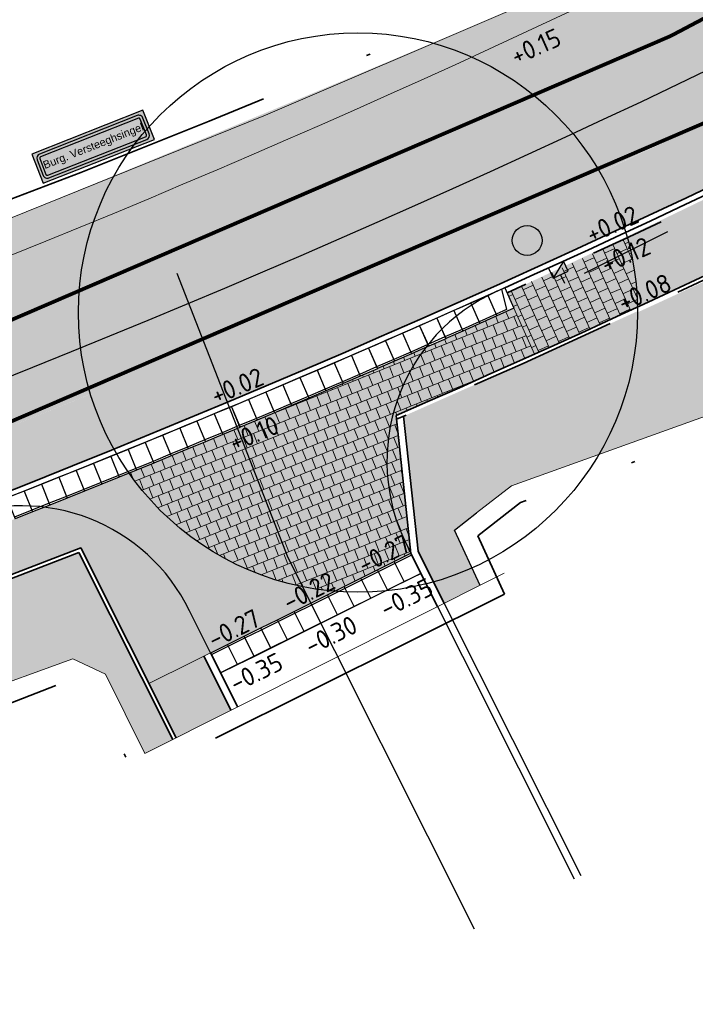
# Model space of a CAD drawing. Header units: metres. Extents: x 132493 to 134960, y 502695 to 503907.
# Tile 10 of 144: x 132619 to 132637, y 502767 to 502793. Entities that reach past the tile are written whole.
import ezdxf

# ---------------------------------------------------------------- set-up
doc = ezdxf.new("R2010")
doc.units = ezdxf.units.M
for name, pattern in [('RI-HWA_KOLKAANSLUITING', [4.3, 2.5, -1.8]), ('VH-OPSLUITBAND_100X200', [16, 8, -2, 4, -2]), ('VH-TROTTOIRBAND_130-150', [15, 5, -2, 2, -2, 2, -2]), ('VH-TROTTOIRBAND_180-200', [20, 10, -2, 2, -2, 2, -2]), ('VW-1-1_STREEP', [2, 1, -1]), ('XX-PROJECTGRENS', [18, 12, -3, 0, -3])]:
    doc.linetypes.add(name, pattern=pattern)
doc.layers.get('Defpoints').update_dxf_attribs({"color": 3})
for name, color, linetype, lineweight, plot in [('ARC-hoev-btt-300x300x45-grijs-nieuw', 8, 'Continuous', 18, False), ('ARC-hoev-btt-300x300x80-grijs-nieuw', 40, 'Continuous', 18, False), ('ARC-hoev-gras zaaien', 73, 'Continuous', 35, False), ('ARC-hoev-overlagen asfalt rijbaan', 13, 'Continuous', 18, False), ('ARC-hoev-overlagen rood asfalt fiets', 10, 'Continuous', 35, False)]:
    doc.layers.add(name, color=color, linetype=linetype, lineweight=lineweight, plot=plot)
for name, color, linetype, lineweight in [('N-WE-BC-WAPENING-GD', 180, 'Continuous', 25), ('N-WE-GR-GRAS-A-200', 81, 'Continuous', 18), ('N-WE-KG-GRENS_WERKGRENS-G', 5, 'XX-PROJECTGRENS', 35), ('N-WE-RI-HWA_KOLKAANSLUITING_PVC_125-G', 160, 'RI-HWA_KOLKAANSLUITING', 25), ('N-WE-RI-KOLK-S', 150, 'Continuous', 25), ('N-WE-RI-PUT_BETON-S-200', 7, 'Continuous', 25), ('N-WE-VH-GOOT_TEGEL-G', 170, 'Continuous', 35), ('N-WE-VH-KANTOPSLUITING_ELEMENT_INRIT-S', 2, 'Continuous', 25), ('N-WE-VH-KANTOPSLUITING_OPSLUITBAND_100X200-G', 150, 'VH-OPSLUITBAND_100X200', 35), ('N-WE-VH-KANTOPSLUITING_TROTTOIRBAND_130 150-G', 210, 'VH-TROTTOIRBAND_130-150', 35), ('N-WE-VH-KANTOPSLUITING_TROTTOIRBAND_180 200_250-G', 30, 'VH-TROTTOIRBAND_180-200', 35), ('N-WE-VH-KANTOPSLUITING_VOORKANTBAND-G', 7, 'Continuous', 35), ('N-WE-VH-KANTVERHARDING-G', 2, 'Continuous', 18), ('N-WE-VH-VERHARDING_TEGEL-A-200-dik 45', 251, 'Continuous', 18), ('N-WE-VW-MARKERING_LANGS_STREEP_11_010-G', 7, 'VW-1-1_STREEP', 13), ('N01-WE-VH-VERHARDING_ASFALT-A', 22, 'Continuous', 18), ('N01-WE-VH-VERHARDING_TEGEL_HALFST-A', 165, 'Continuous', 18), ('N03-WE-VH-KANTVERHARDING-G', 2, 'Continuous', 25), ('N03-WE-VH-VERHARDING_ASFALT-A', 12, 'Continuous', 18), ('X-XX-AL-DETAIL1-T25', 7, 'Continuous', 25), ('X-XX-AL-T25', 7, 'Continuous', 25)]:
    doc.layers.add(name, color=color, linetype=linetype, lineweight=lineweight)
doc.styles.add('ARIAL', font='arial.ttf')
doc.styles.add('NLCS-ISO-M200-T25', font='NLCS-ISO.ttf', dxfattribs={"height": 0.5})

# ---------------------------------------------------------------- blocks, each defined once
blk = doc.blocks.new('N-SVH-INRITELEMENT_180 200_160X500X500_LINKS')
for p, q in [((0, 0), (0, 0.6)), ((0, 0.6), (0.5, 0.6)), ((0.09473684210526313, 0), (0.2, 0.55)), ((0.2, 0.55), (0.5, 0.55)), ((0.5, 0), (0.5, 0.6)), ((0, 0), (0.5, 0))]:
    blk.add_line(p, q)
blk = doc.blocks.new('N-SVH-INRITELEMENT_180 200_160X500X500_MIDDEN')
for p, q in [((0, 0), (0, 0.6000000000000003)), ((0, 0.6000000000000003), (0.5, 0.6000000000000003)), ((0, 0.5500000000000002), (0.5, 0.5500000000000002)), ((0.5, 0), (0.5, 0.6000000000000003)), ((0, 0), (0.5, 0))]:
    blk.add_line(p, q)
blk = doc.blocks.new('N-SRI-KOLK_TROTTOIR-SO')
blk.add_hatch(color=256).paths.add_polyline_path([(1.125000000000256, 1.499999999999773), (-1.124999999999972, 1.499999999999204), (-1.124999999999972, 5.684341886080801e-13)])
blk.add_line((-1.124999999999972, 0), (1.124999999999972, 1.499999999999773))
at = {"flags": 128}
blk.add_lwpolyline([(-1.124999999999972, 0), (1.124999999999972, 0), (1.124999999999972, 1.499999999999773), (-1.124999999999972, 1.499999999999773)], close=True, dxfattribs=at)
blk = doc.blocks.new('N01 - 2')
at = {"layer": 'N-WE-BC-WAPENING-GD', "true_color": 0x0000fe}
h = blk.add_hatch(color=5, dxfattribs=at)
edge = h.paths.add_edge_path(flags=16)
edge.add_line((1.409947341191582, 0.6115856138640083), (-1.409898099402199, 0.611585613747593))
edge.add_arc((-1.409897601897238, 0.5356688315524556), 0.07591678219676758, 90.00037547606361, 90.00674147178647)
edge.add_arc((-1.409893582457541, 0.4950145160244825), 0.1165710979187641, 90.00636596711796, 180.0063659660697)
edge.add_arc((-1.450548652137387, 0.4950101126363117), 0.07591602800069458, 179.9956443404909, 180.0064517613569, ccw=False)
edge.add_line((-1.526464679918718, 0.4950158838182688), (-1.52649990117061, 0.04065035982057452))
edge.add_arc((-1.409928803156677, 0.04065430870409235), 0.1165710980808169, 180.0019409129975, 270.006365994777)
edge.add_arc((-1.409924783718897, 1.040783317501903e-06), 0.07591782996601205, 270.00037542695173, 270.00674142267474, ccw=False)
edge.add_line((-1.409924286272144, -0.07591678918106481), (1.40992428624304, -0.07591678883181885))
edge.add_arc((1.409923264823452, -5.311777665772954e-07), 0.07591625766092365, 270.0007708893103, 270.0071368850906)
edge.add_arc((1.409919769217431, 0.04065430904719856), 0.1165710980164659, 270.0063659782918, 360.0019408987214)
edge.add_line((1.526490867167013, 0.04065825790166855), (1.52652608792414, 0.4950184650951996))
edge.add_arc((1.409954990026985, 0.4950145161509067), 0.1165710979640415, 0.001940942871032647, 90.00375947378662)
h.paths.add_polyline_path([(-1.602431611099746, -0.1518335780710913), (1.602392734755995, -0.1518335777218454), (1.602457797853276, 0.6875024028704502), (-1.602366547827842, 0.6875024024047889)])
at = {"layer": 'N-WE-BC-WAPENING-GD'}
h = blk.add_hatch(color=255, dxfattribs=at)
h.dxf.hatch_style = 1
h.paths.add_polyline_path([(1.409954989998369, 0.611585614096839), (-1.4098935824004, 0.6115856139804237, 0.4142461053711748), (-1.526464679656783, 0.4950015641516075, -4.715626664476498e-05), (-1.526464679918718, 0.4950158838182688), (-1.526499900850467, 0.04066334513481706, 0.41426881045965), (-1.409915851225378, -0.07591678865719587, -2.777688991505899e-05), (-1.409924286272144, -0.07591678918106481), (1.409919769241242, -0.07591678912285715, 0.4141908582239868), (1.526490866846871, 0.04064527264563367), (1.526526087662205, 0.4950054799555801, 0.414236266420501)])
h.paths.add_polyline_path([(1.409954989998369, 0.5356688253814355), (-1.409893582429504, 0.5356688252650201, 0.4141908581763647), (-1.450547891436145, 0.4950176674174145), (-1.450583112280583, 0.04065745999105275, 0.4142362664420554), (-1.409928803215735, -4.074536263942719e-10), (1.409919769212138, -4.074536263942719e-10, 0.4141908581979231), (1.450574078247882, 0.04065115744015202), (1.450609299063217, 0.4950113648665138, 0.4142362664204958)], flags=16)
h.paths.add_polyline_path([(-1.41072047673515, 0.04703197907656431), (1.410719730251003, 0.04705436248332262), (1.410716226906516, 0.4886508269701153), (-1.410723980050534, 0.488628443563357)], flags=8)
at = {"layer": 'N-WE-BC-WAPENING-GD', "true_color": 0x0000fe}
blk.add_hatch(color=5, dxfattribs=at).paths.add_polyline_path([(-1.4098935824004, 0.5356688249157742, 0.4142462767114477), (-1.450547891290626, 0.4950099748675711, -4.730403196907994e-05), (-1.450547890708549, 0.4950176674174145), (-1.450583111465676, 0.04065746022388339, 0.4142688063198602), (-1.409924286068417, -2.328306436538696e-10, -2.777780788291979e-05), (-1.409928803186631, 0), (1.409919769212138, 1.164153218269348e-10, 0.4142459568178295), (1.450574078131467, 0.04065880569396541, -4.703097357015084e-05), (1.450574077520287, 0.04065115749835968), (1.450609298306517, 0.4950113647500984, 0.4142687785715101), (1.409950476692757, 0.5356688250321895, -2.775414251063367e-05), (1.409954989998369, 0.5356688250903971)])
at = {"layer": 'N-WE-BC-WAPENING-GD', "color": 5, "true_color": 0x0000fe, "flags": 128}
blk.add_lwpolyline([(-1.602431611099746, -0.1518335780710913), (1.602392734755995, -0.1518335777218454), (1.602457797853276, 0.6875024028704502), (-1.602366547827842, 0.6875024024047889)], close=True, dxfattribs=at)
at = {"layer": 'N-WE-BC-WAPENING-GD', "color": 5, "true_color": 0x0000fe}
for points in [[(1.409947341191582, 0.6115856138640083), (-1.409898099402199, 0.611585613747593, 2.777689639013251e-05), (-1.409906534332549, 0.6115856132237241, 0.4142135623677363), (-1.526464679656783, 0.4950015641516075, -4.715626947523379e-05), (-1.526464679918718, 0.4950158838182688), (-1.52649990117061, 0.04065035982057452, 0.4142361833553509), (-1.409915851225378, -0.07591678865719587, -2.777689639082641e-05), (-1.409924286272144, -0.07591678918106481), (1.40992428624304, -0.07591678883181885, 2.777689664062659e-05), (1.409932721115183, -0.07591678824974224, 0.4141909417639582), (1.526490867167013, 0.04065825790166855), (1.52652608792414, 0.4950184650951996, 0.4142228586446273)], [(1.40995047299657, 0.5356688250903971), (-1.409898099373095, 0.5356688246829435, 0.4142135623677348), (-1.450547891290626, 0.4950099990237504), (-1.45058311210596, 0.04064979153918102, 0.4142135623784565), (-1.409924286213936, -2.328306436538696e-10), (1.409924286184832, 1.746229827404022e-10, 0.4142135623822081), (1.450574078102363, 0.0406588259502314), (1.450609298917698, 0.4950190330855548, 0.4142135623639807)]]:
    blk.add_lwpolyline(points, format="xyb", close=True, dxfattribs=at)
at = {"layer": 'X-XX-AL-T25', "insert": (-1.422808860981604, 0.3925717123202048), "char_height": 0.2087205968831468, "attachment_point": 1, "rotation": 0.00045454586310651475, "style": 'ARIAL'}
blk.add_mtext_dynamic_manual_height_columns('Burg. Versteeghsingel', width=3.183377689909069, gutter_width=1.043602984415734, heights=[0], dxfattribs=at)
blk = doc.blocks.new('N-SRI-PUT_BETON-SO')
blk.add_hatch(color=256).paths.add_polyline_path([(1.414142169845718, 1.414284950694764, 0.6648581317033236), (-1.999916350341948, 0.0182917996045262), (-1.999916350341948, -0.0182917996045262, 0.1965342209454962), (-1.414225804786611, -1.414201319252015)])
at = {"lineweight": -3}
blk.add_circle((0, 0), 1.999999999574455, dxfattribs=at)

msp = doc.modelspace()

# ---------------------------------------------------------------- hatches: boundary and pattern name
at = {"layer": 'ARC-hoev-btt-300x300x45-grijs-nieuw', "transparency": 33554687}
h = msp.add_hatch(color=256, dxfattribs=at)
h.dxf.hatch_style = 1
edge = h.paths.add_edge_path()
edge.add_arc((132487.1592913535, 503098.3364729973), 344.6431033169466, 294.8728595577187, 303.9960486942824)
edge.add_line((132679.8615641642, 502812.6011011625), (132685.3418074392, 502816.3847765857))
edge.add_line((132685.3418074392, 502816.3847765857), (132686.3644954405, 502814.9035239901))
edge.add_line((132686.3644954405, 502814.9035239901), (132680.8842521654, 502811.1198485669))
edge.add_arc((132507.7308104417, 503061.8977576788), 304.7485423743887, 294.24226333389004, 304.62373215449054, ccw=False)
edge.add_line((132632.8592616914, 502784.0227052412), (132632.1182858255, 502785.6613083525))
h = msp.add_hatch(color=256, dxfattribs=at)
h.dxf.hatch_style = 1
h.paths.add_polyline_path([(132622.5093530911, 502775.1843104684), (132623.9869945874, 502775.918555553), (132624.7151796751, 502774.4671380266), (132623.2403826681, 502773.7272233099)])
at = {"layer": 'ARC-hoev-btt-300x300x80-grijs-nieuw', "transparency": 33554585}
h = msp.add_hatch(color=256, dxfattribs=at)
h.dxf.hatch_style = 1
edge = h.paths.add_edge_path()
edge.add_line((132620.683153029, 502778.8242899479), (132617.0805628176, 502777.4396065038))
edge.add_line((132617.0805628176, 502777.4396065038), (132616.5961980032, 502778.6997991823))
edge.add_arc((132508.4109254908, 503060.1089187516), 301.4882182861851, 291.0288188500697, 294.2635510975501)
edge.add_line((132632.3028306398, 502785.2526988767), (132632.8592616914, 502784.0227052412))
edge.add_line((132632.8592616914, 502784.0227052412), (132629.1414355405, 502782.3760707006))
edge.add_line((132629.1414355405, 502782.3760707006), (132629.5393444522, 502778.677537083))
edge.add_line((132629.5393444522, 502778.677537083), (132622.5093530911, 502775.1843104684))
edge.add_line((132622.5093530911, 502775.1843104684), (132620.683153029, 502778.8242899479))
at = {"layer": 'ARC-hoev-gras zaaien', "transparency": 33554623}
h = msp.add_hatch(color=256, dxfattribs=at)
h.dxf.hatch_style = 1
edge = h.paths.add_edge_path()
edge.add_arc((132719.5677656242, 502813.2639809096), 15.90361285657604, 258.8046359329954, 290.0968952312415)
edge.add_line((132725.0323870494, 502798.3286933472), (132725.0518172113, 502799.252588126))
edge.add_arc((132729.4455425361, 502839.0858949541), 40.07489432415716, 218.2727767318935, 263.70556025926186, ccw=False)
edge.add_line((132697.9839147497, 502814.2632614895), (132695.7259318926, 502817.0430023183))
edge.add_arc((132692.7801339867, 502814.4115056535), 3.949999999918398, 41.77458173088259, 124.6220164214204)
edge.add_line((132690.5359019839, 502817.6620321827), (132680.9410681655, 502811.037556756))
edge.add_arc((132514.4820297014, 503049.7314443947), 291.0040953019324, 293.247541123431, 304.8909371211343, ccw=False)
edge.add_line((132629.3426339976, 502782.3545099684), (132629.731435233, 502778.740659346))
edge.add_line((132629.731435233, 502778.740659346), (132630.4356044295, 502777.3371102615))
edge.add_line((132630.4356044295, 502777.3371102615), (132631.3934773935, 502777.8176810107))
edge.add_line((132631.3934773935, 502777.8176810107), (132630.71, 502779.303))
edge.add_line((132630.71, 502779.303), (132632.234, 502780.4849999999))
edge.add_line((132632.234, 502780.4849999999), (132654.9669999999, 502788.6525000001))
edge.add_line((132654.9669999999, 502788.6525000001), (132677.518, 502796.707))
edge.add_line((132677.518, 502796.707), (132684.976, 502797.975))
edge.add_line((132684.976, 502797.975), (132692.6575, 502799.2440000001))
edge.add_line((132692.6575, 502799.2440000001), (132700.243, 502800.7580000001))
edge.add_line((132700.243, 502800.7580000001), (132706.478, 502800.1730000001))
edge.add_line((132706.478, 502800.1730000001), (132716.48, 502797.6630000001))
h = msp.add_hatch(color=256, dxfattribs=at)
h.dxf.hatch_style = 1
edge = h.paths.add_edge_path()
edge.add_arc((132519.9826259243, 502749.4055055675), 0.6500000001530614, 20.39732284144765, 110.397322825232)
edge.add_line((132519.7560825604, 502750.0147494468), (132554.8050473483, 502763.0409385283))
edge.add_line((132554.8050473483, 502763.0409385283), (132555.0181968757, 502762.8935225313))
edge.add_line((132555.0181968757, 502762.8935225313), (132617.3953980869, 502787.0978462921))
edge.add_arc((132159.7053313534, 503911.5603245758), 1214.041211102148, 292.1478022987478, 293.5512580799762)
edge.add_arc((132507.6238599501, 503062.0687258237), 297.000000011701, 291.0246504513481, 297.50777953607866, ccw=False)
edge.add_line((132614.1784228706, 502784.8411566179), (132547.7106765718, 502759.2937636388))
edge.add_line((132547.7106765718, 502759.2937636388), (132547.656861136, 502759.4337775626))
edge.add_line((132547.656861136, 502759.4337775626), (132540.0670203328, 502756.5165634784))
edge.add_arc((132544.4260706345, 502745.1754356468), 12.1500000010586, 111.0246504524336, 133.987653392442)
edge.add_arc((132529.1469970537, 502761.0042040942), 9.850000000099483, 269.50098811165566, 313.9876533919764, ccw=False)
edge.add_arc((132528.9292647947, 502736.0051522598), 15.1499999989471, 89.50098811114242, 111.0246504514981)
edge.add_line((132523.4939057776, 502750.1465585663), (132521.1176688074, 502749.2332334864))
edge.add_arc((132520.9920994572, 502749.5599326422), 0.3500000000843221, 200.3973228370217, 291.02465043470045, ccw=False)
edge.add_line((132520.6640450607, 502749.4379477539), (132520.5918698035, 502749.6320489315))
h = msp.add_hatch(color=256, dxfattribs=at)
h.dxf.hatch_style = 1
edge = h.paths.add_edge_path()
edge.add_line((132620.6344196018, 502778.6984266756), (132582.055080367, 502763.8701589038))
edge.add_line((132582.055080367, 502763.8701589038), (132547.190516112, 502750.4287821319))
edge.add_arc((132549.206161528, 502746.0141172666), 4.853049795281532, 114.5404664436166, 202.2054372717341)
edge.add_line((132544.7130395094, 502744.1800107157), (132545.0422764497, 502743.5146973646))
edge.add_line((132545.0422764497, 502743.5146973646), (132546.4221324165, 502744.4620596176))
edge.add_line((132546.4221324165, 502744.4620596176), (132545.6506734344, 502745.5242010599))
edge.add_line((132545.6506734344, 502745.5242010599), (132545.3658152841, 502745.3278487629))
edge.add_line((132545.3658152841, 502745.3278487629), (132544.899, 502745.8919999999))
edge.add_line((132544.899, 502745.8919999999), (132544.952, 502745.9270000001))
edge.add_line((132544.952, 502745.9270000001), (132547.828, 502747.8660000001))
edge.add_line((132547.828, 502747.8660000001), (132553.3469999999, 502749.7179999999))
edge.add_line((132553.3469999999, 502749.7179999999), (132554.4659999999, 502750.3599999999))
edge.add_line((132554.4659999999, 502750.3599999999), (132562.376625, 502753.423125))
edge.add_line((132562.376625, 502753.423125), (132570.28725, 502756.48625))
edge.add_line((132570.28725, 502756.48625), (132586.1084999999, 502762.6125))
edge.add_line((132586.1084999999, 502762.6125), (132594.0191249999, 502765.675625))
edge.add_line((132594.0191249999, 502765.675625), (132610.5206249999, 502772.047125))
edge.add_line((132610.5206249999, 502772.047125), (132617.7509999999, 502774.865))
edge.add_line((132617.7509999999, 502774.865), (132620.4719999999, 502775.846))
edge.add_line((132620.4719999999, 502775.846), (132621.3419999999, 502775.4340000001))
edge.add_line((132621.3419999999, 502775.4340000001), (132622.4030303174, 502773.3071184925))
edge.add_line((132622.4030303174, 502773.3071184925), (132623.1510010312, 502773.6823799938))
edge.add_line((132623.1510010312, 502773.6823799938), (132621.7850143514, 502776.405062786))
edge.add_line((132621.7850143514, 502776.405062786), (132620.6344196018, 502778.6984266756))
at = {"layer": 'ARC-hoev-overlagen asfalt rijbaan', "transparency": 33554636}
h = msp.add_hatch(color=256, dxfattribs=at)
h.dxf.hatch_style = 1
h.paths.add_polyline_path([(132614.8062696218, 502783.2076608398), (132602.4304230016, 502778.4509083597), (132603.3273469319, 502776.1173429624), (132615.7031935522, 502780.8740954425, 0.04388312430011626), (132663.4402625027, 502804.2354427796), (132662.1472070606, 502806.3750938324, -0.04388159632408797)])
at = {"layer": 'ARC-hoev-overlagen rood asfalt fiets', "transparency": 33554534}
h = msp.add_hatch(color=256, dxfattribs=at)
h.dxf.hatch_style = 1
edge = h.paths.add_edge_path()
edge.add_line((132662.1427614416, 502806.382450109), (132661.9317410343, 502806.7316308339))
edge.add_arc((132612.9949363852, 502886.6288364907), 93.69297903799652, 295.0486906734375, 301.48734743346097, ccw=False)
edge.add_line((132652.6634475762, 502801.7478401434), (132652.2147978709, 502802.6415478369))
edge.add_arc((132507.7612525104, 503061.7751415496), 296.6766693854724, 291.0202246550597, 299.1374007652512, ccw=False)
edge.add_line((132614.1784228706, 502784.8411566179), (132601.8025762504, 502780.0844041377))
edge.add_line((132601.8025762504, 502780.0844041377), (132602.4304230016, 502778.4509083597))
edge.add_line((132602.4304230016, 502778.4509083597), (132614.8062696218, 502783.2076608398))
edge.add_arc((132507.6238533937, 503062.0687392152), 298.7500148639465, 291.024650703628, 301.1458298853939)
h = msp.add_hatch(color=256, dxfattribs=at)
h.dxf.hatch_style = 1
edge = h.paths.add_edge_path()
edge.add_line((132664.2624569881, 502802.8749370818), (132663.4358066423, 502804.2428160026))
edge.add_arc((132507.6238599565, 503062.0687258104), 301.2499999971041, 291.0246504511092, 301.1458301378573, ccw=False)
edge.add_line((132615.7031935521, 502780.8740954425), (132603.3273469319, 502776.1173429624))
edge.add_line((132603.3273469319, 502776.1173429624), (132603.9013782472, 502774.6238611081))
edge.add_line((132603.9013782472, 502774.6238611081), (132616.2772248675, 502779.3806135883))
edge.add_arc((132507.7129380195, 503061.8643963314), 302.6273151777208, 291.0227873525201, 301.1514049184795)
at = {"layer": 'N-WE-GR-GRAS-A-200', "transparency": 33554559}
h = msp.add_hatch(dxfattribs=at)
h.set_pattern_fill('AGR-GRAS_02', color=256, scale=0.02, angle=41.18807900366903, pattern_type=2)
h.set_pattern_definition([(19.88062735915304, (198118.6897835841, -11176.29597365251), (0.1200683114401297, 0.256092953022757), [0.04999999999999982, -0.1499999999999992]), (19.88062735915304, (198118.7524205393, -11176.14571849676), (0.1200683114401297, 0.256092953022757), [0.04999999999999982, -0.1499999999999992]), (109.880627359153, (198118.684787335, -11176.22334419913), (-0.256092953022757, 0.1200683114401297), [0.05, -0.15]), (109.880627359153, (198118.7362152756, -11176.13031104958), (-0.256092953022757, 0.1200683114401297), [0.05, -0.15]), (64.88062735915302, (198118.679791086, -11176.1507147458), (-0.06801232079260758, 0.1880806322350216), [0.05000000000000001, -0.2328427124]), (154.880627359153, (198118.7932279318, -11176.25856687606), (-0.1880806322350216, -0.06801232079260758), [0.04999999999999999, -0.2328427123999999]), (46.44567855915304, (198118.7164000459, -11176.22254638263), (0.1880806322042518, 0.06801232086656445), [0.04999999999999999, -0.3972135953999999]), (46.44567855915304, (198118.76703017, -11176.09790052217), (0.1880806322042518, 0.06801232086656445), [0.04999999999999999, -0.3972135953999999]), (83.3155761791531, (198118.8214400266, -11176.24836502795), (-0.0680123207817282, 0.1880806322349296), [0.05, -0.3972135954]), (83.3155761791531, (198118.7061981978, -11176.19433428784), (-0.0680123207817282, 0.1880806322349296), [0.05, -0.3972135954]), (83.3155761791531, (198118.7890294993, -11176.21755013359), (-0.0680123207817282, 0.1880806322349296), [0.05, -0.3972135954]), (136.4456785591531, (198118.6523768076, -11176.19252930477), (-0.06801232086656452, 0.1880806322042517), [0.05, -0.3972135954]), (173.315576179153, (198118.7171978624, -11176.25415909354), (-0.1880806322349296, -0.06801232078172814), [0.04999999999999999, -0.3972135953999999])])
edge = h.paths.add_edge_path()
edge.add_arc((132532.8333205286, 503013.532654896), 241.6297470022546, 291.5451984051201, 293.7456271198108)
edge.add_arc((132628.1189927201, 502785.1339485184), 7.499999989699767, 65.99068913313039, 74.43069331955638, ccw=False)
edge.add_arc((132507.6238598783, 503062.0687259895), 297.000000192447, 292.446800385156, 294.58119774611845, ccw=False)
edge.add_arc((132628.1189927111, 502785.1339485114), 7.499999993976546, 150.8601322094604, 161.0373089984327, ccw=False)
h = msp.add_hatch(dxfattribs=at)
h.set_pattern_fill('AGR-GRAS_02', color=256, scale=0.02, angle=41.18807900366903, pattern_type=2)
h.set_pattern_definition([(19.88062735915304, (198125.7889103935, -11184.06479361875), (0.1200683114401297, 0.256092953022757), [0.04999999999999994, -0.1499999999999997]), (19.88062735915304, (198125.8515473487, -11183.914538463), (0.1200683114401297, 0.256092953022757), [0.04999999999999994, -0.1499999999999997]), (109.880627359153, (198125.7839141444, -11183.99216416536), (-0.256092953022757, 0.1200683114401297), [0.05, -0.15]), (109.880627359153, (198125.835342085, -11183.89913101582), (-0.256092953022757, 0.1200683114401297), [0.05, -0.15]), (64.88062735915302, (198125.7789178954, -11183.91953471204), (-0.06801232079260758, 0.1880806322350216), [0.05000000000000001, -0.2328427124]), (154.880627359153, (198125.8923547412, -11184.0273868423), (-0.1880806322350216, -0.06801232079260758), [0.04999999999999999, -0.2328427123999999]), (46.44567855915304, (198125.8155268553, -11183.99136634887), (0.1880806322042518, 0.06801232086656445), [0.04999999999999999, -0.3972135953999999]), (46.44567855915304, (198125.8661569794, -11183.86672048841), (0.1880806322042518, 0.06801232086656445), [0.04999999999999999, -0.3972135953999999]), (83.3155761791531, (198125.920566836, -11184.01718499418), (-0.0680123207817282, 0.1880806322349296), [0.05, -0.3972135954]), (83.3155761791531, (198125.8053250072, -11183.96315425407), (-0.0680123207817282, 0.1880806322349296), [0.05, -0.3972135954]), (83.3155761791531, (198125.8881563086, -11183.98637009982), (-0.0680123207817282, 0.1880806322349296), [0.05, -0.3972135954]), (136.4456785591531, (198125.751503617, -11183.96134927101), (-0.06801232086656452, 0.1880806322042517), [0.05, -0.3972135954]), (173.315576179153, (198125.8163246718, -11184.02297905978), (-0.1880806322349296, -0.06801232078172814), [0.04999999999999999, -0.3972135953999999])])
edge = h.paths.add_edge_path()
edge.add_line((132632.6850310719, 502783.832843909), (132635.6189049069, 502785.1702408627))
edge.add_arc((132628.1189927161, 502785.1339485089), 7.50000000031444, -30.489946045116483, 0.27725424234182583, ccw=False)
edge.add_line((132634.581879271, 502781.3285448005), (132632.2340000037, 502780.4850000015))
edge.add_line((132632.2340000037, 502780.4850000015), (132630.7100000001, 502779.3030000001))
edge.add_line((132630.7100000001, 502779.3030000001), (132631.1779280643, 502778.2861083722))
edge.add_arc((132628.1189927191, 502785.1339485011), 7.499999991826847, 285.6846953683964, 294.0703514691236, ccw=False)
edge.add_line((132630.14656736, 502777.9132185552), (132629.762954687, 502778.6778348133))
edge.add_line((132629.762954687, 502778.6778348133), (132629.3433196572, 502782.3548083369))
edge.add_line((132629.3433196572, 502782.3548083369), (132632.6850310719, 502783.832843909))
at = {"layer": 'N-WE-VH-VERHARDING_TEGEL-A-200-dik 45', "transparency": 33554559}
h = msp.add_hatch(dxfattribs=at)
h.set_pattern_fill('AVH-TEGEL_300X300_HALFST-SO', color=256, angle=183.9134178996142, pattern_type=2)
h.set_pattern_definition([(204.3412971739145, (132757.7330182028, 502911.5204928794), (-0.2115062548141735, -0.2603173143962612), [0.3, -0.3]), (294.3412971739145, (132757.7330182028, 502911.5204928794), (0.2733319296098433, 0.1236513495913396), [])])
edge = h.paths.add_edge_path()
edge.add_line((132632.1183280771, 502785.6612148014), (132635.3462867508, 502787.1379996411))
edge.add_arc((132628.118992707, 502785.133948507), 7.500000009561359, 1.114264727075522, 15.498123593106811, ccw=False)
edge.add_line((132635.6175744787, 502785.279796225), (132632.8601110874, 502784.0208276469))
edge.add_line((132632.8601110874, 502784.0208276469), (132632.1183280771, 502785.6612148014))
at = {"layer": 'N01-WE-VH-VERHARDING_ASFALT-A', "transparency": 33554559}
h = msp.add_hatch(dxfattribs=at)
h.set_pattern_fill('AVH-ASFALT_LAAG2-D', color=256, pattern_type=2)
h.set_pattern_definition([(44.9999999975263, (132468.405793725, 502932.8481361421), (-0.07071067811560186, 0.07071067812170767), []), (44.9999999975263, (132468.465793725, 502932.8481361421), (-0.07071067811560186, 0.07071067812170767), [0.05, -0.025])])
edge = h.paths.add_edge_path()
edge.add_arc((132366.4300824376, 503378.5222397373), 643.5164647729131, 293.3031115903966, 294.2926034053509)
edge.add_arc((132628.1190014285, 502785.133962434), 7.499983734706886, 49.94717243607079, 65.99070664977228, ccw=False)
edge.add_arc((132507.6238614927, 503062.0687224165), 298.7499962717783, 293.84657215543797, 294.8021177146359, ccw=False)
edge.add_line((132628.4051618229, 502788.8226103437), (132620.629171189, 502785.5245550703))
edge.add_arc((132628.2128183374, 502785.1162099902), 7.594632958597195, 161.7013659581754, 176.9178579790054, ccw=False)
h = msp.add_hatch(dxfattribs=at)
h.set_pattern_fill('AVH-ASFALT_LAAG2-D', color=256, pattern_type=2)
h.set_pattern_definition([(44.9999999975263, (132467.5831309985, 502927.97444016), (-0.07071067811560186, 0.07071067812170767), []), (44.9999999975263, (132467.6431309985, 502927.97444016), (-0.07071067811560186, 0.07071067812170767), [0.05, -0.025])])
edge = h.paths.add_edge_path()
edge.add_arc((132632.6569941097, 502787.0677641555), 0.3999999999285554, 0, 360)
edge = h.paths.add_edge_path()
edge.add_arc((132507.6238599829, 503062.0687257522), 302.8499999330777, 293.3303893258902, 294.9260414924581)
edge.add_arc((132628.1189927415, 502785.1339485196), 7.499999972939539, 17.81417024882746, 29.23306980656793)
edge.add_arc((132557.7369638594, 502955.2757133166), 183.3930421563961, 293.42408705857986, 294.8007702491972, ccw=False)
edge.add_line((132630.64187446, 502786.9965348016), (132629.9080002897, 502786.6760473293))
edge.add_arc((132612.8718657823, 502823.4003368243), 40.48337088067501, 291.682748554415, 294.8862472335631, ccw=False)
edge.add_line((132627.8291347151, 502785.7814130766), (132620.9424374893, 502782.9551747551))
edge.add_arc((132628.1189927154, 502785.1339485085), 7.499999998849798, 196.8880823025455, 209.2138278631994)
edge.add_arc((132507.6238602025, 503062.0687252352), 302.8499993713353, 292.1019566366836, 293.3303893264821)
at = {"layer": 'N01-WE-VH-VERHARDING_TEGEL_HALFST-A', "transparency": 33554636}
h = msp.add_hatch(dxfattribs=at)
h.set_pattern_fill('AVH-TEGEL_300X300_HALFST', color=256, angle=91.47657505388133, pattern_type=2)
h.set_pattern_definition([(111.9044543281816, (0, 0), (-0.2510890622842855, 0.2223831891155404), [0.3, -0.3]), (201.9044543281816, (0, 0), (0.1119179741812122, -0.2783421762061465), [])])
edge = h.paths.add_edge_path()
edge.add_line((132632.859862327, 502784.0213775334), (132632.3028391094, 502785.2527026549))
edge.add_arc((132509.5243674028, 503057.5201929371), 298.6706202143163, 292.11789866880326, 294.272897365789, ccw=False)
edge.add_arc((132628.118992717, 502785.13394851), 7.500000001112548, 215.0344872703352, 265.2046113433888)
edge.add_line((132627.4920104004, 502777.6602015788), (132629.5393444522, 502778.6775370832))
edge.add_line((132629.5393444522, 502778.6775370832), (132629.1414355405, 502782.3760707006))
edge.add_line((132629.1414355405, 502782.3760707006), (132632.6440341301, 502783.9240538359))
edge.add_line((132632.6440341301, 502783.9240538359), (132632.859862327, 502784.0213775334))
at = {"layer": 'N03-WE-VH-VERHARDING_ASFALT-A', "transparency": 33554546}
h = msp.add_hatch(dxfattribs=at)
h.set_pattern_fill('AR-HBONE', color=256, scale=0.001, angle=180)
h.set_pattern_definition([(245.4278792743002, (22.40702608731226, 8.687348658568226), (0.05014978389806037, -0.1346481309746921), [0.3048, -0.1016]), (335.4278792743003, (22.36477694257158, 8.59494976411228), (0.05014978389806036, -0.1346481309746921), [0.3048, -0.1016])])
edge = h.paths.add_edge_path()
edge.add_arc((132492.2751726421, 503096.2886679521), 336.2523806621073, 292.4399634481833, 294.7302416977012)
edge.add_arc((132628.645450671, 502785.569319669), 6.829076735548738, 28.20256057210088, 50.97769916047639, ccw=False)
edge.add_arc((132592.3715526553, 502879.2830624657), 99.88203180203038, 292.5236827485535, 295.05081754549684, ccw=False)
edge.add_line((132630.6328909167, 502787.0199047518), (132629.9080002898, 502786.6760473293))
edge.add_arc((132515.7354531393, 503049.1166489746), 286.1999998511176, 291.567649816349, 293.5110385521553, ccw=False)
edge.add_arc((132627.8032406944, 502785.0948682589), 7.186717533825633, 176.7898509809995, 197.3212465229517, ccw=False)

# ---------------------------------------------------------------- linework, layer by layer
at = {"layer": 'Defpoints', "flags": 128}
for points in [[(132545.285029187, 502755.1474812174), (132615.254731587, 502782.0408781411, 0.05939941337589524), (132678.0718601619, 502815.1932932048), (132682.6880394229, 502818.3804006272), (132689.2124280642, 502822.8849760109, 0.03522503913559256), (132700.2017022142, 502831.6754618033), (132709.0308616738, 502839.8203976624)], [(132633.4318323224, 502786.42157076, -0.006619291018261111), (132626.1035298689, 502783.1930719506)], [(132632.5120608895, 502786.0036297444, -0.01447291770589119), (132616.3310403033, 502779.2405996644)], [(132631.8464126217, 502785.7034051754, 0.4267342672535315), (132629.427327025, 502778.9008100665), (132633.917, 502769.9519999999)], [(132624.2109529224, 502775.9181594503), (132623.5981946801, 502777.1389745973, 0.3918727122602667), (132617.2668965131, 502779.6036725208, -0.0004206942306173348), (132616.3712102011, 502779.2560392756), (132610.1931176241, 502776.881441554)]]:
    msp.add_lwpolyline(points, format="xyb", dxfattribs=at)
for points in [[(132623.2608928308, 502786.1932797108), (132626.2365508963, 502778.5707005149), (132631.2355508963, 502768.6067005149)], [(132629.8066882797, 502778.1403813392), (132624.4334464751, 502775.4703992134)], [(132630.4356044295, 502777.3371102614), (132634.0957632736, 502770.0416866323)]]:
    msp.add_lwpolyline(points, dxfattribs=at)
at = {"layer": 'Defpoints'}
msp.add_circle((132628.1189927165, 502785.1339485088), 7.5, dxfattribs=at)
at = {"layer": 'N-WE-KG-GRENS_WERKGRENS-G', "flags": 128}
msp.add_lwpolyline([(132714.2253158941, 502831.3904483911), (132712.7400949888, 502830.0161407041), (132714.1731425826, 502827.1052403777), (132719.4251604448, 502816.1866046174), (132713.9174027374, 502811.8229371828, 0.04161843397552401), (132718.6427681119, 502809.6287933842, 0.09745513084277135), (132725.8804583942, 502809.0646027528), (132725.8125626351, 502804.7527027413), (132725.6099385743, 502797.8086237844), (132725.1053925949, 502797.8233461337, -0.135959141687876), (132716.3704461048, 502797.1749889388), (132711.3572987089, 502798.4330373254), (132706.3933053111, 502799.6787505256), (132700.2689487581, 502800.2533693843, -0.009927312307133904), (132677.6423638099, 502796.2204368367), (132632.4775441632, 502780.0411305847), (132631.3302142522, 502779.1512723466), (132632.0502299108, 502777.5865491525), (132622.168617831, 502772.6569421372), (132620.9717571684, 502775.0561014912), (132620.4519287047, 502775.3022731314), (132554.7125988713, 502749.9192737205), (132553.5520077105, 502749.2593933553), (132548.0520104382, 502747.4137700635), (132545.8161554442, 502745.8969879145), (132546.8223194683, 502744.5961167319), (132545.4636435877, 502743.7122677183), (132548.2703150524, 502740.2041546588), (132546.1977120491, 502738.5524976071), (132547.2734198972, 502736.3736973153), (132545.773115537, 502735.6868012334), (132549.5112197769, 502726.1300581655), (132550.9953625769, 502723.075728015), (132548.6114247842, 502721.9184287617), (132542.8630033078, 502733.748541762), (132538.4003322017, 502731.5800659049), (132545.6203605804, 502716.6702314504), (132539.1543029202, 502713.582988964), (132538.3787504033, 502715.2073406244), (132538.8299591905, 502715.4227718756, 0.1258055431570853), (132540.8642619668, 502717.121495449), (132538.2229633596, 502722.5858758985), (132533.0917598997, 502720.1696919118), (132531.9897855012, 502722.4959291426), (132537.06849646, 502724.96466485), (132534.5651297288, 502730.1339482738), (132532.6554730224, 502734.0772605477), (132529.4452623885, 502740.761434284, 0.3885101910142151), (132526.4405938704, 502741.9752038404), (132517.3612774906, 502738.5866334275), (132516.3409391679, 502741.2473833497), (132514.3343546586, 502748.3721289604), (132518.7602017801, 502750.017851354), (132518.7078413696, 502750.1586643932), (132537.4658066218, 502757.1237498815), (132545.2267770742, 502760.1067389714), (132545.3430136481, 502759.9905023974), (132617.2179337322, 502787.5652962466, 0.0530358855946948), (132670.1520954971, 502814.1423324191), (132672.3265500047, 502817.6322222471), (132670.7549624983, 502818.6114352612), (132672.1943896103, 502820.9216431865), (132670.4513079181, 502822.0267407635), (132673.8028653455, 502827.2857703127), (132676.7105516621, 502830.3663762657), (132678.6356808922, 502831.8345226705), (132679.3636294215, 502829.7175962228), (132686.5403633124, 502831.996473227), (132685.8887513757, 502832.7922795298), (132687.7843656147, 502834.3444221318), (132685.8924956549, 502836.654941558, -0.03363462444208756), (132681.7567952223, 502842.4619635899), (132688.1466029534, 502846.9156222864), (132694.4953659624, 502837.8068472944)], format="xyb", dxfattribs=at)
at = {"layer": 'N-WE-RI-HWA_KOLKAANSLUITING_PVC_125-G', "flags": 128}
for points in [[(132651.4844552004, 502795.0574543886), (132651.6028446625, 502794.8372637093), (132633.6600520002, 502785.9211551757)], [(132633.5562501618, 502786.1485868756), (132633.6600520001, 502785.9211551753)]]:
    msp.add_lwpolyline(points, dxfattribs=at)
at = {"layer": 'N-WE-VH-GOOT_TEGEL-G', "flags": 128}
msp.add_lwpolyline([(132684.3072954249, 502816.0350840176), (132679.691116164, 502812.847976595, -0.0593994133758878), (132616.2772248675, 502779.3806135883)], format="xyb", dxfattribs=at)
at = {"layer": 'N-WE-VH-KANTOPSLUITING_OPSLUITBAND_100X200-G', "flags": 128}
msp.add_lwpolyline([(132697.9839147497, 502814.2632614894), (132695.8492708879, 502816.8980491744, 0.3919381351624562), (132690.5359019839, 502817.6620321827), (132680.9410681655, 502811.037556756, -0.04866527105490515), (132629.1526417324, 502782.2719107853)], format="xyb", dxfattribs=at)
msp.add_lwpolyline([(132623.1510010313, 502773.6823799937), (132620.6344196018, 502778.6984266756), (132617.1164397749, 502777.3462638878), (132548.1368697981, 502750.833432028)], dxfattribs=at)
at = {"layer": 'N-WE-VH-KANTOPSLUITING_TROTTOIRBAND_130 150-G', "flags": 128}
msp.add_lwpolyline([(132684.5188893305, 502815.816616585), (132679.8615641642, 502812.6011011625, -0.04530097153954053), (132632.1182858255, 502785.6613083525)], format="xyb", dxfattribs=at)
at = {"layer": 'N-WE-VH-KANTOPSLUITING_TROTTOIRBAND_180 200_250-G', "flags": 128}
for points in [[(132629.731435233, 502778.740659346), (132629.3426339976, 502782.3545099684)], [(132629.731435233, 502778.740659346), (132630.4356044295, 502777.3371102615)], [(132624.7151796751, 502774.4671380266), (132623.9869945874, 502775.918555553)]]:
    msp.add_lwpolyline(points, dxfattribs=at)
at = {"layer": 'N-WE-VH-KANTOPSLUITING_VOORKANTBAND-G', "flags": 128}
for points in [[(132689.3711739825, 502819.3490143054), (132679.7763401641, 502812.7245388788, -0.04530109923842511), (132632.0565445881, 502785.7980125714, -0.04488790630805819)], [(132698.0616144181, 502814.3262119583), (132695.9269705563, 502816.9609996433, 0.391938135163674), (132690.4790859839, 502817.7443239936), (132680.8842521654, 502811.1198485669, -0.04863961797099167), (132629.1414355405, 502782.3760707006)]]:
    msp.add_lwpolyline(points, format="xyb", dxfattribs=at)
for points in [[(132629.5393483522, 502778.6775293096), (132629.1414355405, 502782.3760707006)], [(132623.2403826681, 502773.7272233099), (132620.683153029, 502778.8242899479), (132617.0805628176, 502777.4396065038)], [(132629.5393483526, 502778.6775293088), (132630.2568411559, 502777.2474236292)], [(132624.8939429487, 502774.5568246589), (132624.1661026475, 502776.0075549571)]]:
    msp.add_lwpolyline(points, dxfattribs=at)
at = {"layer": 'N-WE-VH-KANTVERHARDING-G', "flags": 128}
msp.add_lwpolyline([(132670.808941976, 502813.9162948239, -0.05373917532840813), (132614.1784228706, 502784.8411566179), (132547.7106765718, 502759.2937636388)], format="xyb", dxfattribs=at)
for points in [[(132631.3003667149, 502779.7608828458), (132632.234, 502780.4849999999), (132654.9669999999, 502788.6525000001), (132677.518, 502796.707), (132684.976, 502797.975), (132692.6575, 502799.2440000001), (132700.243, 502800.7580000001), (132706.478, 502800.1730000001), (132716.48, 502797.6630000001)], [(132632.3028306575, 502785.2526988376), (132632.8592616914, 502784.0227052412)], [(132629.5393444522, 502778.677537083), (132622.5093530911, 502775.1843104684)], [(132632.0444738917, 502778.1442899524), (132622.4030303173, 502773.3071184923)], [(132547.828, 502747.8660000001), (132553.347, 502749.718), (132554.466, 502750.36), (132586.1084999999, 502762.6125), (132617.7509999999, 502774.865), (132620.472, 502775.846), (132621.3419999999, 502775.434), (132622.4030303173, 502773.3071184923)]]:
    msp.add_lwpolyline(points, dxfattribs=at)
at = {"layer": 'N-WE-VH-KANTVERHARDING-G'}
msp.add_lwpolyline([(132519.7560825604, 502750.0147494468), (132553.9663087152, 502762.7355989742), (132554.8050473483, 502763.0409385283), (132555.0181968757, 502762.8935225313), (132567.7716416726, 502767.8282242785), (132584.4474668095, 502774.302191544), (132601.565378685, 502780.9107593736), (132617.3953980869, 502787.0978462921), (132625.6349456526, 502790.4312602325), (132644.798966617, 502798.6451313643)], dxfattribs=at)
at = {"layer": 'N-WE-VW-MARKERING_LANGS_STREEP_11_010-G', "ltscale": 4, "const_width": 0.1, "flags": 128}
for points in [[(132602.4304230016, 502778.4509083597), (132614.8062696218, 502783.2076608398, 0.05939941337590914), (132677.3616601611, 502816.2219408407), (132681.977839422, 502819.4090482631)], [(132603.3273469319, 502776.1173429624), (132615.7031935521, 502780.8740954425, 0.05939941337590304), (132678.7820601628, 502814.1646455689), (132683.3982394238, 502817.3517529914)]]:
    msp.add_lwpolyline(points, format="xyb", dxfattribs=at)
at = {"layer": 'N03-WE-VH-KANTVERHARDING-G', "flags": 128}
msp.add_lwpolyline([(132631.3934773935, 502777.8176810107), (132630.71, 502779.303), (132631.3003667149, 502779.7608828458)], dxfattribs=at)

# ---------------------------------------------------------------- block references
at = {"layer": 'N-WE-BC-WAPENING-GD', "rotation": 21.47159348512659}
msp.add_blockref('N01 - 2', (132621.1107629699, 502789.3313956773), dxfattribs=at)
at = {"layer": 'N-WE-RI-KOLK-S', "xscale": 0.2, "yscale": 0.2, "zscale": 0.2, "rotation": 204.5020708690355}
msp.add_blockref('N-SRI-KOLK_TROTTOIR-SO', (132633.4318323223, 502786.42157076), dxfattribs=at)
at = {"layer": 'N-WE-RI-PUT_BETON-S-200', "xscale": 0.2, "yscale": 0.2, "zscale": 0.2}
msp.add_blockref('N-SRI-PUT_BETON-SO', (132632.6569941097, 502787.0677641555), dxfattribs=at)
at = {"layer": 'N-WE-VH-KANTOPSLUITING_ELEMENT_INRIT-S'}
for name, p, rotation in [('N-SVH-INRITELEMENT_180 200_160X500X500_MIDDEN', (132631.6005299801, 502785.5929623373), 204.1050423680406), ('N-SVH-INRITELEMENT_180 200_160X500X500_LINKS', (132632.0558658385, 502785.7995154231), 204.3058889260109), ('N-SVH-INRITELEMENT_180 200_160X500X500_MIDDEN', (132631.1443251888, 502785.3888436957), 204.0105351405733), ('N-SVH-INRITELEMENT_180 200_160X500X500_MIDDEN', (132630.6877771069, 502785.1854746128), 203.9160264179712), ('N-SVH-INRITELEMENT_180 200_160X500X500_MIDDEN', (132629.7736537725, 502784.7809865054), 203.72700403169), ('N-SVH-INRITELEMENT_180 200_160X500X500_MIDDEN', (132630.2308856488, 502784.9828550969), 203.8215159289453), ('N-SVH-INRITELEMENT_180 200_160X500X500_MIDDEN', (132629.3160805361, 502784.579868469), 203.6324902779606), ('N-SVH-INRITELEMENT_180 200_160X500X500_MIDDEN', (132628.8581692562, 502784.3795024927), 203.5379750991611), ('N-SVH-INRITELEMENT_180 200_160X500X500_MIDDEN', (132627.9413316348, 502783.981026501), 203.3489392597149), ('N-SVH-INRITELEMENT_180 200_160X500X500_MIDDEN', (132628.3999186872, 502784.1798880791), 203.4434579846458), ('N-SVH-INRITELEMENT_180 200_160X500X500_MIDDEN', (132627.4824080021, 502783.7829177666), 203.2544186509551), ('N-SVH-INRITELEMENT_180 200_160X500X500_MIDDEN', (132627.023151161, 502783.5855633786), 203.1598965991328), ('N-SVH-INRITELEMENT_180 200_160X500X500_MIDDEN', (132626.103636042, 502783.1931170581), 202.9708467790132), ('N-SVH-INRITELEMENT_180 200_160X500X500_MIDDEN', (132626.5635590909, 502783.3889625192), 203.0653724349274), ('N-SVH-INRITELEMENT_180 200_160X500X500_MIDDEN', (132625.6433803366, 502782.9980263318), 202.8763190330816), ('N-SVH-INRITELEMENT_180 200_160X500X500_MIDDEN', (132625.1827976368, 502782.8036927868), 202.7817901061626), ('N-SVH-INRITELEMENT_180 200_160X500X500_MIDDEN', (132624.2606393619, 502782.4172924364), 202.5927252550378), ('N-SVH-INRITELEMENT_180 200_160X500X500_MIDDEN', (132624.7218821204, 502782.6101140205), 202.6872585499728), ('N-SVH-INRITELEMENT_180 200_160X500X500_MIDDEN', (132623.7990691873, 502782.225228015), 202.4981899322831), ('N-SVH-INRITELEMENT_180 200_160X500X500_MIDDEN', (132623.3371740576, 502782.0339218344), 202.4036528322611), ('N-SVH-INRITELEMENT_180 200_160X500X500_MIDDEN', (132622.4124097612, 502781.6535847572), 202.2145724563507), ('N-SVH-INRITELEMENT_180 200_160X500X500_MIDDEN', (132622.874953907, 502781.8433739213), 202.3091136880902), ('N-SVH-INRITELEMENT_180 200_160X500X500_MIDDEN', (132621.9495439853, 502781.4645553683), 202.1200293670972), ('N-SVH-INRITELEMENT_180 200_160X500X500_MIDDEN', (132621.0228604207, 502781.0887813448), 201.9309392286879), ('N-SVH-INRITELEMENT_180 200_160X500X500_MIDDEN', (132621.4863712, 502781.2762853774), 202.0248111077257), ('N-SVH-INRITELEMENT_180 200_160X500X500_MIDDEN', (132620.5590505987, 502780.9020399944), 201.8363932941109), ('N-SVH-INRITELEMENT_180 200_160X500X500_MIDDEN', (132619.6305148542, 502780.5308566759), 201.6473024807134), ('N-SVH-INRITELEMENT_180 200_160X500X500_MIDDEN', (132620.0949340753, 502780.7160645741), 201.7418475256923), ('N-SVH-INRITELEMENT_180 200_160X500X500_MIDDEN', (132619.1658077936, 502780.3464221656), 201.5527609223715), ('N-SVH-INRITELEMENT_180 200_160X500X500_MIDDEN', (132628.9128362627, 502777.6962232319), 26.42293778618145), ('N-SVH-INRITELEMENT_180 200_160X500X500_MIDDEN', (132629.3606031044, 502777.918720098), 26.42293778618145), ('N-SVH-INRITELEMENT_180 200_160X500X500_MIDDEN', (132628.4650694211, 502777.4737263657), 26.42293778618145), ('N-SVH-INRITELEMENT_180 200_160X500X500_MIDDEN', (132628.0173025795, 502777.2512294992), 26.42293778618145), ('N-SVH-INRITELEMENT_180 200_160X500X500_MIDDEN', (132627.5695357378, 502777.028732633), 26.42293778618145), ('N-SVH-INRITELEMENT_180 200_160X500X500_MIDDEN', (132627.1217688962, 502776.8062357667), 26.42293778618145), ('N-SVH-INRITELEMENT_180 200_160X500X500_MIDDEN', (132626.2262352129, 502776.3612420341), 26.42293778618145), ('N-SVH-INRITELEMENT_180 200_160X500X500_MIDDEN', (132626.6740020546, 502776.5837389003), 26.42293778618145), ('N-SVH-INRITELEMENT_180 200_160X500X500_MIDDEN', (132625.7784683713, 502776.1387451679), 26.42293778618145), ('N-SVH-INRITELEMENT_180 200_160X500X500_MIDDEN', (132625.3307015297, 502775.9162483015), 26.42293778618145), ('N-SVH-INRITELEMENT_180 200_160X500X500_MIDDEN', (132624.8829346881, 502775.6937514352), 26.42293778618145), ('N-SVH-INRITELEMENT_180 200_160X500X500_MIDDEN', (132624.4351678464, 502775.4712545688), 26.42293778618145)]:
    msp.add_blockref(name, p, dxfattribs=dict(at, rotation=rotation))

# ---------------------------------------------------------------- texts
at = {"layer": 'X-XX-AL-DETAIL1-T25', "char_height": 0.4999999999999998, "attachment_point": 1, "style": 'NLCS-ISO-M200-T25'}
for s, insert, rotation in [('+0.15', (132632.1571293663, 502792.217474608), 23.98222509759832), ('+0.02', (132634.178221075, 502787.4369230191), 23.98222509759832), ('+0.12', (132634.5762148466, 502786.6314791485), 23.98222509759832), ('+0.08', (132635.0302684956, 502785.6013806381), 23.98222509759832), ('+0.02', (132624.1152408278, 502783.1165068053), 22.88174097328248), ('+0.10', (132624.6082623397, 502781.8535607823), 22.88174097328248), ('-0.27', (132628.0565280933, 502778.5637730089, -7055.849716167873), 26.422937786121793), ('-0.22', (132626.0415773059, 502777.5625371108, -7055.849716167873), 26.422937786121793), ('-0.35', (132628.6452479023, 502777.385243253, -7055.849716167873), 26.422937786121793), ('-0.27', (132624.0266232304, 502776.5613078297, -7055.849716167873), 26.422937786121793), ('-0.30', (132626.6302971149, 502776.3840073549, -7055.849716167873), 26.422937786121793), ('-0.35', (132624.6153430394, 502775.3827780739, -7055.849716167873), 26.422937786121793)]:
    msp.add_mtext_dynamic_manual_height_columns(s, width=2.253737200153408, gutter_width=2.499999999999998, heights=[0], dxfattribs=dict(at, insert=insert, rotation=rotation))

doc.saveas('drawing.dxf')
